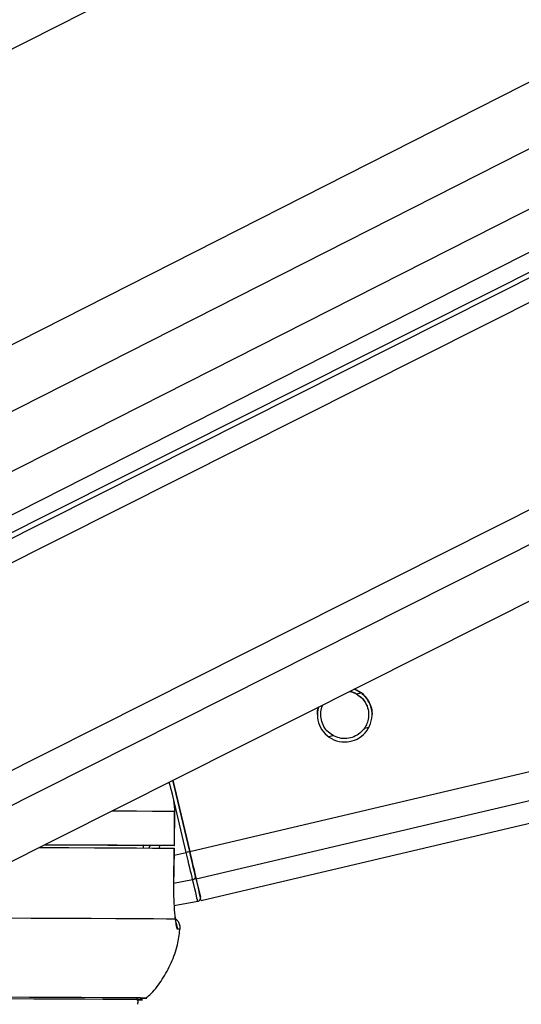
# Paper-space layout '3M DUO Wall Base Bracket' of a CAD drawing. Header units: millimetres. Extents: x 10 to 10067, y 20 to 7950.
# Tile 12 of 114: x 2146 to 2190, y 3015 to 3102. Entities that reach past the tile are written whole.
import ezdxf

# ---------------------------------------------------------------- set-up
doc = ezdxf.new("R2010")
doc.units = ezdxf.units.MM
doc.layers.add('COMPONENT_GEOMETRY', color=7, linetype='Continuous')
doc.styles.add('SLDTEXTSTYLE0', font='TXT', dxfattribs={"width": 0.75})
doc.dimstyles.new('SLDDIMSTYLE1', dxfattribs={"dimtxt": 75, "dimasz": 3.302, "dimexe": 0, "dimexo": 0.0625, "dimgap": 18.75, "dimtad": 0, "dimtih": 1, "dimtoh": 1, "dimdec": 0, "dimrnd": 1e-09, "dimzin": 12, "dimdsep": 46, "dimtxsty": 'SLDTEXTSTYLE0', "dimsah": 1, "dimcen": 0.09, "dimadec": 0, "dimazin": 3, "dimtfac": 1, "dimtdec": 0, "dimtofl": 0, "dimtmove": 0, "dimatfit": 3, "dimfxl": 1, "dimfrac": 2, "dimtolj": 1, "dimtzin": 12, "dimarcsym": 0})

# ---------------------------------------------------------------- blocks, each defined once
blk = doc.blocks.new('_D_31')
at = {"layer": 'COMPONENT_GEOMETRY', "color": 7}
for p, q in [((3546.338, 3861.899), (291.414, 3861.899)), ((294.589, 3861.899), (294.589, 2461.18)), ((294.589, 941.399), (294.589, 2342.118)), ((3494.919, 941.399), (291.414, 941.399))]:
    blk.add_line(p, q, dxfattribs=at)
for points in [[(294.589, 3861.899), (294.081, 3858.597), (295.097, 3858.597)], [(294.589, 941.399), (295.097, 944.701), (294.081, 944.701)]]:
    blk.add_solid(points, dxfattribs=at)
at = {"layer": 'COMPONENT_GEOMETRY', "color": 7, "insert": (183.755, 2438.798), "char_height": 75, "attachment_point": 1, "style": 'SLDTEXTSTYLE0'}
blk.add_mtext('2921', dxfattribs=at)

psp = doc.layouts.new('3M DUO Wall Base Bracket')

# ---------------------------------------------------------------- linework, layer by layer
at = {"color": 8, "linetype": 'Continuous', "lineweight": 25}
for p, q in [((2311.392, 3183.404), (2114.348, 3083.363)), ((2361.314, 3182.812), (2124.942, 3062.803)), ((2372.592, 3182.678), (2126.339, 3057.653)), ((2382.768, 3182.557), (2129.359, 3053.899)), ((2130.079, 3046.336), (2400.307, 3182.35)), ((2130.407, 3048.653), (2396.131, 3182.399)), ((2134.131, 3030.157), (2435.674, 3181.931)), ((2135.622, 3027.835), (2441.636, 3181.86)), ((2161.14, 3028.739), (2792.729, 3177.713)), ((2161.705, 3026.341), (2802.95, 3177.593)), ((2175.762, 3042.603), (2176.162, 3042.697)), ((2176.474, 3039.581), (2176.877, 3039.676)), ((2173.319, 3038.837), (2173.721, 3038.932)), ((2160.833, 3028.666), (2159.573, 3034.008)), ((2157.062, 3029.26), (2157.095, 3029.293)), ((2157.56, 3029.057), (2157.706, 3029.292)), ((2159.776, 3028.417), (2160.833, 3028.666)), ((2159.72, 3025.962), (2161.395, 3026.281)), ((2157.366, 3015.874), (2157.363, 3015.875))]:
    psp.add_line(p, q, dxfattribs=at)
at = {"color": 7, "linetype": 'Continuous', "lineweight": 25}
for p, q in [((2395.191, 3182.41), (2132.018, 3049.948)), ((2132.684, 3051.796), (2390.064, 3182.471)), ((2142.799, 3026.516), (2451.208, 3181.747)), ((2162.153, 3024.434), (2811.075, 3177.497)), ((2161.14, 3028.739), (2159.662, 3035.004)), ((2159.662, 3035.004), (2161.14, 3028.738)), ((2159.796, 3032.291), (2159.792, 3029.291)), ((2159.806, 3032.291), (2159.796, 3032.291)), ((2159.802, 3029.291), (2159.806, 3032.291)), ((2157.063, 3029.296), (2157.058, 3029.06)), ((2158.802, 3029.291), (2157.062, 3029.293)), ((2159.735, 3025.956), (2159.786, 3029.041)), ((2159.772, 3029.041), (2159.777, 3029.041)), ((2159.726, 3025.954), (2159.736, 3025.956)), ((2159.766, 3024.001), (2161.842, 3024.378))]:
    psp.add_line(p, q, dxfattribs=at)
at = {"color": 8, "linetype": 'Continuous', "lineweight": 25, "flags": 128}
psp.add_lwpolyline([(2154.339, 3032.325), (2154.775, 3032.323), (2156.476, 3032.314), (2157.884, 3032.306), (2158.992, 3032.298), (2159.796, 3032.291)], dxfattribs=at)
at = {"color": 7, "linetype": 'Continuous', "lineweight": 25, "flags": 128}
for points in [[(2147.93, 3029.099), (2148.03, 3029.099), (2150.546, 3029.09), (2152.796, 3029.081), (2154.771, 3029.073), (2156.463, 3029.064), (2157.865, 3029.056), (2158.971, 3029.048), (2159.777, 3029.041)], [(2148.411, 3029.341), (2148.776, 3029.34), (2150.73, 3029.332), (2152.462, 3029.324), (2153.966, 3029.317), (2155.237, 3029.31), (2156.27, 3029.303), (2157.063, 3029.296)], [(2148.424, 3029.347), (2150.519, 3029.34), (2152.784, 3029.331), (2154.771, 3029.323), (2156.472, 3029.314), (2157.88, 3029.306), (2158.988, 3029.298), (2159.792, 3029.291)], [(2159.792, 3029.291), (2159.799, 3029.291), (2159.76, 3029.29), (2159.677, 3029.29), (2159.555, 3029.29), (2159.399, 3029.29), (2159.215, 3029.29), (2159.013, 3029.29), (2158.802, 3029.291)], [(2159.777, 3029.041), (2159.744, 3027.042), (2159.726, 3025.954)], [(2161.705, 3026.341), (2161.654, 3026.559), (2161.595, 3026.808), (2161.53, 3027.085), (2161.459, 3027.387), (2161.384, 3027.707), (2161.304, 3028.043), (2161.223, 3028.388), (2161.14, 3028.739)], [(2161.14, 3028.738), (2161.214, 3028.425), (2161.287, 3028.116), (2161.358, 3027.815), (2161.426, 3027.529), (2161.489, 3027.259), (2161.547, 3027.011), (2161.6, 3026.788), (2161.646, 3026.593)], [(2161.395, 3026.281), (2161.344, 3026.498), (2161.286, 3026.746), (2161.221, 3027.022), (2161.15, 3027.322), (2161.075, 3027.64), (2160.996, 3027.974), (2160.915, 3028.318), (2160.833, 3028.666)], [(2161.842, 3024.378), (2161.835, 3024.409), (2161.813, 3024.502), (2161.778, 3024.655), (2161.728, 3024.867), (2161.664, 3025.138), (2161.587, 3025.465), (2161.497, 3025.847), (2161.395, 3026.281)], [(2161.646, 3026.593), (2161.745, 3026.17), (2161.833, 3025.799), (2161.908, 3025.481), (2161.969, 3025.218), (2162.018, 3025.011), (2162.053, 3024.863), (2162.074, 3024.773), (2162.081, 3024.742)], [(2162.153, 3024.434), (2162.153, 3024.434), (2162.124, 3024.558), (2162.039, 3024.924), (2161.898, 3025.523), (2161.705, 3026.341)], [(2144.153, 3022.911), (2147.24, 3022.901), (2150.029, 3022.891), (2152.507, 3022.882), (2154.663, 3022.873), (2156.484, 3022.864), (2157.964, 3022.855), (2159.094, 3022.847), (2159.869, 3022.839)], [(2157.363, 3015.875), (2157.268, 3015.879), (2156.83, 3015.886), (2156.045, 3015.894), (2154.916, 3015.902), (2153.449, 3015.911), (2151.65, 3015.919), (2149.529, 3015.928), (2147.096, 3015.938), (2144.363, 3015.947), (2141.342, 3015.956), (2138.05, 3015.966), (2134.501, 3015.975), (2130.713, 3015.985), (2126.705, 3015.994), (2122.496, 3016.004), (2118.106, 3016.013), (2113.557, 3016.022), (2108.872, 3016.031), (2104.073, 3016.039), (2099.182, 3016.047), (2094.225, 3016.055), (2089.226, 3016.062)], [(2156.494, 3015.721), (2156.856, 3015.727), (2156.9, 3015.734), (2156.589, 3015.741), (2155.923, 3015.748), (2154.906, 3015.756), (2153.543, 3015.765), (2151.841, 3015.773), (2149.809, 3015.782), (2147.456, 3015.792), (2144.794, 3015.801), (2141.836, 3015.81), (2138.598, 3015.82), (2135.095, 3015.83), (2131.344, 3015.839), (2127.365, 3015.849), (2123.177, 3015.858), (2118.802, 3015.867), (2114.26, 3015.876), (2109.574, 3015.885), (2104.769, 3015.894), (2099.868, 3015.902), (2094.894, 3015.91), (2089.874, 3015.917)], [(2156.491, 3015.72), (2156.545, 3015.721), (2156.946, 3015.727), (2156.99, 3015.734), (2156.679, 3015.741), (2156.012, 3015.748), (2154.994, 3015.756), (2153.63, 3015.765), (2151.926, 3015.773), (2149.89, 3015.782), (2147.534, 3015.792), (2144.869, 3015.801)]]:
    psp.add_lwpolyline(points, dxfattribs=at)
at = {"color": 7, "linetype": 'Continuous', "lineweight": 25}
for centre, radius, start, end in [((2174.741, 3040.77), 2.4, 163.97264, 69.46171), ((2173.332, 2976.037), 54.093, 103.02538, 103.35983), ((2161.368, 3026.56), 0.28, 275.59847, 6.72292), ((2161.789, 3024.673), 0.3, 280.25849, 13.27764), ((2156.873, 3025.655), 9.793, 269.30071, 272.88494)]:
    psp.add_arc(centre, radius, start, end, dxfattribs=at)
at = {"color": 8, "linetype": 'Continuous', "lineweight": 25}
for centre, radius, start, end in [((2159.058, 3022.037), 1.001, 353.69691, 24.46693), ((2160.15, 3021.07), 0.862, 79.64728, 96.44712)]:
    psp.add_arc(centre, radius, start, end, dxfattribs=at)
psp.add_ellipse((2155.047, 3030.474), major_axis=(2.384, 2.819), ratio=0.999929, start_param=5.019005, end_param=5.088124, dxfattribs=at)
at = {"color": 7, "linetype": 'Continuous', "lineweight": 25}
for points, knots in [([(2175.161, 3042.805), (2175.173, 3042.804), (2175.396, 3042.792), (2175.583, 3042.687), (2175.762, 3042.589)], [0, 0, 0, 0, 0.052892, 1, 1, 1, 1]), ([(2175.187, 3042.818), (2175.19, 3042.818), (2175.403, 3042.805), (2175.584, 3042.703), (2175.762, 3042.603)], [0, 0, 0, 0, 0.014707, 1, 1, 1, 1]), ([(2175.579, 3043.015), (2175.795, 3042.915), (2176.053, 3042.796), (2176.251, 3042.633), (2176.282, 3042.608)], [0, 0, 0, 0, 0.840933, 1, 1, 1, 1]), ([(2175.762, 3042.603), (2175.95, 3042.474), (2176.297, 3042.238), (2176.662, 3041.688), (2176.845, 3041.096), (2176.849, 3040.502), (2176.72, 3039.991), (2176.551, 3039.71), (2176.474, 3039.581)], [0, 0, 0, 0, 0.20464, 0.376326, 0.548826, 0.703352, 0.864269, 1, 1, 1, 1]), ([(2175.762, 3042.589), (2175.951, 3042.46), (2176.298, 3042.224), (2176.657, 3041.675), (2176.835, 3041.164), (2176.826, 3040.854), (2176.823, 3040.752)], [0, 0, 0, 0, 0.322692, 0.593478, 0.865479, 1, 1, 1, 1]), ([(2176.282, 3042.608), (2176.437, 3042.457), (2176.749, 3042.156), (2177.042, 3041.53), (2177.156, 3041.034), (2177.135, 3040.8), (2177.132, 3040.766)], [0, 0, 0, 0, 0.329941, 0.662289, 0.951069, 1, 1, 1, 1]), ([(2172.351, 3040.768), (2172.353, 3040.926), (2172.355, 3041.167), (2172.428, 3041.372), (2172.453, 3041.442)], [0, 0, 0, 0, 0.659774, 1, 1, 1, 1]), ([(2173.721, 3038.932), (2173.533, 3039.06), (2173.186, 3039.296), (2172.822, 3039.845), (2172.636, 3040.438), (2172.638, 3041.029), (2172.722, 3041.427), (2172.823, 3041.609), (2172.838, 3041.636)], [0, 0, 0, 0, 0.2294807, 0.4220035, 0.6154328, 0.78873, 0.9691782, 1, 1, 1, 1]), ([(2172.66, 3040.755), (2172.656, 3040.839), (2172.644, 3041.116), (2172.725, 3041.42), (2172.83, 3041.608), (2172.848, 3041.641)], [0, 0, 0, 0, 0.262188, 0.871491, 1, 1, 1, 1]), ([(2176.474, 3039.581), (2176.352, 3039.429), (2176.106, 3039.124), (2175.555, 3038.798), (2174.93, 3038.643), (2174.273, 3038.68), (2173.904, 3038.848), (2173.721, 3038.932)], [0, 0, 0, 0, 0.196444, 0.392665, 0.593359, 0.798831, 1, 1, 1, 1]), ([(2159.31, 3034.827), (2159.527, 3034.131), (2159.787, 3033.297), (2159.795, 3032.433), (2159.796, 3032.291)], [0, 0, 0, 0, 0.835447, 1, 1, 1, 1]), ([(2159.726, 3025.954), (2159.724, 3025.688), (2159.718, 3024.973), (2159.761, 3023.872), (2159.827, 3023.157), (2159.866, 3022.86), (2159.869, 3022.839)], [0, 0, 0, 0, 0.220484, 0.59366, 0.970346, 1, 1, 1, 1]), ([(2159.949, 3022.439), (2159.949, 3022.439), (2159.949, 3022.437), (2159.919, 3022.593), (2159.892, 3022.812), (2159.859, 3023.046), (2159.851, 3023.101)], [0, 0, 0, 0, 0.114235, 0.41382, 0.861728, 1, 1, 1, 1]), ([(2160.287, 3021.885), (2160.296, 3021.92), (2160.337, 3022.08), (2160.273, 3022.354), (2160.126, 3022.626), (2159.979, 3022.785), (2159.888, 3022.84), (2159.865, 3022.855)], [0, 0, 0, 0, 0.096143, 0.437154, 0.702386, 0.923754, 1, 1, 1, 1]), ([(2159.869, 3022.839), (2159.897, 3022.585), (2159.955, 3022.063), (2160.02, 3021.973), (2160.053, 3021.927)], [0, 0, 0, 0, 0.485361, 1, 1, 1, 1]), ([(2157.307, 3015.854), (2157.462, 3015.995), (2158.007, 3016.493), (2158.774, 3017.537), (2159.557, 3018.968), (2160.086, 3020.443), (2160.22, 3021.444), (2160.281, 3021.895)], [0, 0, 0, 0, 0.0910941, 0.3220474, 0.560082, 0.8021101, 1, 1, 1, 1]), ([(2156.551, 3015.337), (2156.568, 3015.366), (2156.614, 3015.45), (2156.621, 3015.61), (2156.587, 3015.756), (2156.538, 3015.823), (2156.524, 3015.842)], [0, 0, 0, 0, 0.190041, 0.532066, 0.864865, 1, 1, 1, 1])]:
    psp.add_open_spline(points, degree=3, knots=knots, dxfattribs=at)

# ---------------------------------------------------------------- dimensions: what is measured, and where the dimension line sits
at = {"layer": 'COMPONENT_GEOMETRY', "color": 7}
dim = psp.add_linear_dim(base=(294.58866511, 941.39902888), p1=(3547.608043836, 3861.89902888), p2=(3496.189120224, 941.39902888), angle=90, dimstyle='SLDDIMSTYLE1', dxfattribs=at)
dim.commit()
dim.dimension.update_dxf_attribs({"geometry": '_D_31', "text_midpoint": (294.58866511, 2401.64902888), "dimtype": 160})

doc.saveas('drawing.dxf')
